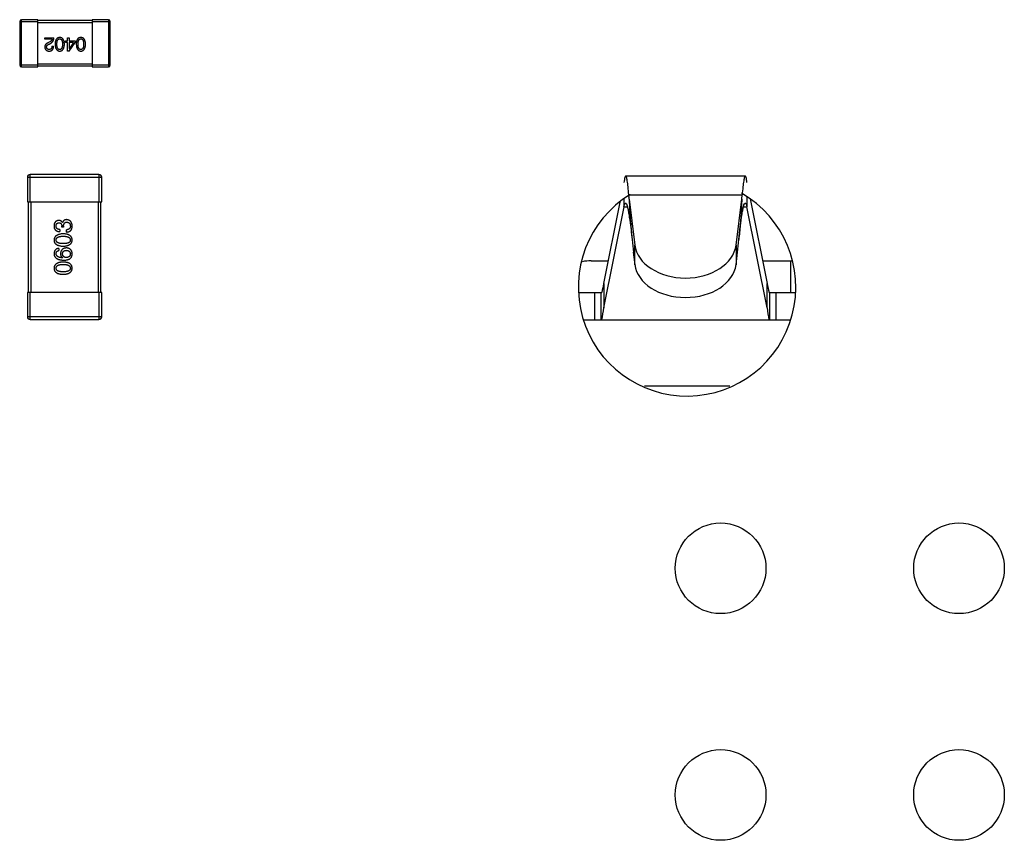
# Model space of a CAD drawing. Header units: millimetres. Extents: x 134 to 283, y 142 to 332.
# Tile 58 of 145: x 214 to 224, y 171 to 180. Entities that reach past the tile are written whole.
import ezdxf

# ---------------------------------------------------------------- set-up
doc = ezdxf.new("R2010")
doc.units = ezdxf.units.MM
doc.header["$LTSCALE"] = 0.1
doc.layers.get('0').update_dxf_attribs({"linetype": 'CONTINUOUS'})

msp = doc.modelspace()

# ---------------------------------------------------------------- linework, layer by layer
at = {"color": 7, "linetype": 'Continuous'}
for p, q in [((213.635, 179.817), (213.835, 179.817)), ((213.635, 179.817), (213.635, 179.337)), ((213.835, 179.837), (213.655, 179.837)), ((213.655, 179.317), (213.655, 179.837)), ((213.835, 179.317), (213.835, 179.837)), ((214.435, 179.827), (213.835, 179.827)), ((213.835, 179.807), (214.435, 179.807)), ((214.615, 179.837), (214.435, 179.837)), ((214.435, 179.837), (214.435, 179.317)), ((214.435, 179.817), (214.635, 179.817)), ((214.615, 179.837), (214.615, 179.317)), ((214.635, 179.337), (214.635, 179.817)), ((213.912, 179.639), (214.013, 179.639)), ((213.912, 179.621), (213.912, 179.639)), ((213.992, 179.621), (213.912, 179.621)), ((213.968, 179.594), (213.952, 179.585)), ((213.959, 179.569), (213.978, 179.58)), ((214.142, 179.603), (214.164, 179.603)), ((214.142, 179.587), (214.142, 179.603)), ((214.164, 179.587), (214.142, 179.587)), ((214.164, 179.639), (214.182, 179.639)), ((214.164, 179.603), (214.164, 179.639)), ((214.164, 179.491), (214.164, 179.587)), ((214.18, 179.491), (214.247, 179.585)), ((214.182, 179.639), (214.182, 179.603)), ((214.182, 179.603), (214.247, 179.603)), ((214.23, 179.587), (214.182, 179.587)), ((214.182, 179.587), (214.182, 179.52)), ((214.23, 179.587), (214.183, 179.52)), ((214.247, 179.603), (214.247, 179.585)), ((213.991, 179.544), (214.01, 179.544)), ((214.18, 179.491), (214.164, 179.491)), ((214.182, 179.52), (214.183, 179.52)), ((214.435, 179.347), (213.835, 179.347)), ((213.835, 179.337), (213.635, 179.337)), ((213.655, 179.317), (213.835, 179.317)), ((213.835, 179.327), (214.435, 179.327)), ((214.635, 179.337), (214.435, 179.337)), ((214.435, 179.317), (214.615, 179.317)), ((213.72, 178.1), (214.54, 178.1)), ((213.72, 178.1), (213.72, 177.83)), ((214.51, 178.13), (213.75, 178.13)), ((213.75, 177.83), (213.75, 178.13)), ((214.51, 178.13), (214.51, 177.83)), ((214.54, 177.83), (214.54, 178.1)), ((221.64, 178.113), (220.321, 178.113)), ((213.72, 177.83), (214.54, 177.83)), ((213.73, 177.83), (213.73, 176.83)), ((213.76, 176.83), (213.76, 177.83)), ((214.5, 177.83), (214.5, 176.83)), ((214.53, 176.83), (214.53, 177.83)), ((220.08, 176.928), (220.259, 177.823)), ((220.303, 177.773), (220.303, 177.859)), ((220.355, 177.907), (221.606, 177.907)), ((220.36, 177.859), (220.422, 177.351)), ((221.539, 177.351), (221.601, 177.858)), ((221.601, 177.858), (221.606, 177.907)), ((221.658, 177.881), (221.658, 177.773)), ((221.694, 177.863), (221.88, 176.927)), ((220.08, 176.658), (220.303, 177.773)), ((220.303, 177.773), (220.34, 177.773)), ((221.62, 177.773), (221.658, 177.773)), ((221.88, 176.658), (221.658, 177.773)), ((214.078, 177.524), (214.078, 177.5)), ((214.099, 177.548), (214.099, 177.561)), ((214.12, 177.548), (214.099, 177.548)), ((214.107, 177.599), (214.108, 177.599)), ((214.12, 177.56), (214.12, 177.548)), ((214.151, 177.495), (214.151, 177.52)), ((214.066, 177.315), (214.066, 177.291)), ((220.422, 177.135), (220.422, 177.351)), ((221.539, 177.351), (221.539, 177.135)), ((214.11, 177.212), (214.109, 177.211)), ((219.94, 177.178), (220.13, 177.178)), ((220.405, 177.272), (220.422, 177.135)), ((221.539, 177.135), (221.555, 177.272)), ((221.83, 177.178), (222.151, 177.178)), ((222.14, 177.178), (222.14, 176.828)), ((220.08, 176.928), (220.08, 176.658)), ((221.88, 176.658), (221.88, 176.927)), ((214.54, 176.83), (213.72, 176.83)), ((213.72, 176.83), (213.72, 176.56)), ((213.75, 176.53), (213.75, 176.83)), ((214.51, 176.83), (214.51, 176.53)), ((214.54, 176.56), (214.54, 176.83)), ((219.807, 176.829), (220.057, 176.828)), ((219.98, 176.528), (219.98, 176.828)), ((220.048, 176.828), (220.048, 176.528)), ((221.903, 176.828), (222.189, 176.828)), ((221.912, 176.528), (221.912, 176.828)), ((221.98, 176.528), (221.98, 176.828)), ((214.54, 176.56), (213.72, 176.56)), ((213.75, 176.53), (214.51, 176.53)), ((219.855, 176.528), (222.141, 176.528)), ((221.468, 175.795), (220.529, 175.795))]:
    msp.add_line(p, q, dxfattribs=at)
for centre in [(221.368, 173.786), (223.998, 173.786), (221.368, 171.286), (223.998, 171.286)]:
    msp.add_circle(centre, 0.5, dxfattribs=at)
for centre, radius, start, end in [((213.655, 179.817), 0.02, 90, 180), ((214.615, 179.817), 0.02, 0, 90), ((213.655, 179.337), 0.02, 180, 270), ((214.615, 179.337), 0.02, 270, 0), ((213.75, 178.1), 0.03, 90, 180), ((214.51, 178.1), 0.03, 0, 90), ((220.998, 176.886), 1.2, 121.5362, 59.9082), ((281.432, 183.182), 61.312, 185.39887, 185.53167), ((160.522, 183.205), 61.321, 354.44708, 354.57986), ((219.94, 176.678), 0.5, 89.9894, 101.3582), ((213.75, 176.56), 0.03, 180, 270), ((214.51, 176.56), 0.03, 270, 0)]:
    msp.add_arc(centre, radius, start, end, dxfattribs=at)
for centre, ratio in [((220.98, 177.385), 0.708549), ((220.98, 177.17), 0.708518)]:
    msp.add_ellipse(centre, major_axis=(0.56, 0), ratio=ratio, start_param=-3.054326, end_param=-0.087266, dxfattribs=at)
for points, knots in [([(213.952, 179.585), (213.951, 179.584), (213.947, 179.582), (213.943, 179.58), (213.938, 179.577), (213.934, 179.575), (213.93, 179.572), (213.927, 179.569), (213.924, 179.566), (213.921, 179.563), (213.919, 179.56), (213.917, 179.557), (213.915, 179.553), (213.914, 179.55), (213.913, 179.546), (213.912, 179.543), (213.912, 179.539), (213.912, 179.537), (213.912, 179.535)], [0, 0, 0, 0, 0.082731, 0.161257, 0.236138, 0.307554, 0.375712, 0.440848, 0.502916, 0.562567, 0.619798, 0.675716, 0.73039, 0.78386, 0.837315, 0.890547, 0.944917, 1, 1, 1, 1]), ([(213.932, 179.535), (213.932, 179.535), (213.932, 179.537), (213.932, 179.539), (213.932, 179.542), (213.933, 179.544), (213.934, 179.546), (213.935, 179.549), (213.936, 179.551), (213.938, 179.553), (213.94, 179.555), (213.942, 179.557), (213.944, 179.559), (213.946, 179.561), (213.949, 179.563), (213.952, 179.565), (213.955, 179.567), (213.958, 179.568), (213.959, 179.569)], [0, 0, 0, 0, 0.052237, 0.103888, 0.155485, 0.207395, 0.259864, 0.31356, 0.369176, 0.4266, 0.486836, 0.550048, 0.61567, 0.685271, 0.75824, 0.834614, 0.915635, 1, 1, 1, 1]), ([(213.992, 179.621), (213.992, 179.62), (213.992, 179.618), (213.99, 179.614), (213.988, 179.61), (213.985, 179.607), (213.982, 179.603), (213.978, 179.6), (213.973, 179.597), (213.97, 179.595), (213.968, 179.594)], [0, 0, 0, 0, 0.103034, 0.208166, 0.318255, 0.434664, 0.559728, 0.695394, 0.841708, 1, 1, 1, 1]), ([(213.978, 179.58), (213.98, 179.581), (213.983, 179.583), (213.986, 179.585), (213.99, 179.588), (213.993, 179.591), (213.996, 179.594), (213.999, 179.597), (214.002, 179.6), (214.004, 179.604), (214.006, 179.608), (214.008, 179.612), (214.009, 179.616), (214.011, 179.62), (214.012, 179.624), (214.012, 179.629), (214.013, 179.634), (214.013, 179.637), (214.013, 179.639)], [0, 0, 0, 0, 0.065828, 0.130094, 0.192451, 0.254037, 0.313974, 0.373757, 0.433048, 0.492243, 0.551902, 0.611758, 0.672678, 0.734814, 0.798569, 0.863693, 0.930488, 1, 1, 1, 1]), ([(214.077, 179.641), (214.075, 179.641), (214.071, 179.641), (214.066, 179.64), (214.06, 179.638), (214.055, 179.636), (214.051, 179.634), (214.047, 179.63), (214.043, 179.627), (214.04, 179.622), (214.037, 179.617), (214.034, 179.612), (214.032, 179.606), (214.03, 179.599), (214.028, 179.592), (214.027, 179.584), (214.027, 179.576), (214.026, 179.57), (214.026, 179.567)], [0, 0, 0, 0, 0.059134, 0.115603, 0.169236, 0.221572, 0.273254, 0.32474, 0.377319, 0.431815, 0.488555, 0.548609, 0.612242, 0.680182, 0.75251, 0.829782, 0.91231, 1, 1, 1, 1]), ([(214.026, 179.567), (214.026, 179.564), (214.027, 179.558), (214.027, 179.55), (214.029, 179.542), (214.03, 179.535), (214.032, 179.528), (214.034, 179.522), (214.037, 179.516), (214.04, 179.511), (214.043, 179.507), (214.047, 179.503), (214.051, 179.499), (214.056, 179.496), (214.061, 179.494), (214.066, 179.493), (214.071, 179.491), (214.075, 179.491), (214.077, 179.491)], [0, 0, 0, 0, 0.088475, 0.171606, 0.249595, 0.322626, 0.391327, 0.455765, 0.516374, 0.573675, 0.628522, 0.681161, 0.732559, 0.783563, 0.83504, 0.887639, 0.942585, 1, 1, 1, 1]), ([(214.046, 179.567), (214.046, 179.57), (214.046, 179.574), (214.046, 179.581), (214.047, 179.587), (214.048, 179.593), (214.049, 179.598), (214.05, 179.603), (214.052, 179.607), (214.054, 179.611), (214.056, 179.615), (214.058, 179.618), (214.061, 179.62), (214.063, 179.622), (214.066, 179.624), (214.07, 179.625), (214.073, 179.626), (214.076, 179.626), (214.077, 179.626)], [0, 0, 0, 0, 0.094834, 0.184067, 0.267029, 0.344713, 0.417334, 0.484367, 0.546941, 0.604717, 0.65953, 0.710539, 0.759381, 0.806382, 0.853027, 0.900623, 0.949121, 1, 1, 1, 1]), ([(214.077, 179.508), (214.076, 179.508), (214.073, 179.508), (214.07, 179.509), (214.066, 179.51), (214.063, 179.512), (214.061, 179.514), (214.058, 179.517), (214.056, 179.52), (214.054, 179.523), (214.052, 179.527), (214.05, 179.531), (214.049, 179.536), (214.048, 179.542), (214.047, 179.547), (214.046, 179.554), (214.046, 179.56), (214.046, 179.565), (214.046, 179.567)], [0, 0, 0, 0, 0.050604, 0.098688, 0.145699, 0.191791, 0.238625, 0.286717, 0.337546, 0.391814, 0.449755, 0.512106, 0.579685, 0.652048, 0.730262, 0.814146, 0.904281, 1, 1, 1, 1]), ([(214.128, 179.567), (214.128, 179.57), (214.128, 179.576), (214.127, 179.584), (214.126, 179.592), (214.124, 179.599), (214.122, 179.606), (214.12, 179.612), (214.117, 179.617), (214.114, 179.622), (214.111, 179.627), (214.107, 179.63), (214.103, 179.634), (214.099, 179.636), (214.094, 179.638), (214.089, 179.64), (214.083, 179.641), (214.079, 179.641), (214.077, 179.641)], [0, 0, 0, 0, 0.087693, 0.170223, 0.247496, 0.319826, 0.387768, 0.451403, 0.511459, 0.568358, 0.622671, 0.675251, 0.726739, 0.778422, 0.830759, 0.884394, 0.940865, 1, 1, 1, 1]), ([(214.077, 179.626), (214.078, 179.626), (214.081, 179.626), (214.084, 179.626), (214.087, 179.624), (214.09, 179.623), (214.093, 179.621), (214.096, 179.618), (214.098, 179.615), (214.1, 179.612), (214.102, 179.608), (214.103, 179.603), (214.104, 179.598), (214.106, 179.593), (214.106, 179.587), (214.107, 179.581), (214.107, 179.574), (214.107, 179.57), (214.107, 179.567)], [0, 0, 0, 0, 0.049766, 0.097012, 0.143225, 0.188786, 0.235079, 0.282962, 0.333687, 0.387747, 0.445963, 0.508657, 0.576545, 0.649868, 0.72822, 0.812712, 0.903543, 1, 1, 1, 1]), ([(214.107, 179.567), (214.107, 179.565), (214.107, 179.56), (214.107, 179.554), (214.106, 179.547), (214.106, 179.542), (214.104, 179.536), (214.103, 179.531), (214.102, 179.527), (214.1, 179.523), (214.098, 179.52), (214.096, 179.517), (214.093, 179.514), (214.09, 179.512), (214.087, 179.51), (214.084, 179.509), (214.081, 179.508), (214.078, 179.508), (214.077, 179.508)], [0, 0, 0, 0, 0.096452, 0.187278, 0.271765, 0.350519, 0.423437, 0.491321, 0.554011, 0.612224, 0.666281, 0.717003, 0.764884, 0.811423, 0.856783, 0.902993, 0.950236, 1, 1, 1, 1]), ([(214.077, 179.491), (214.079, 179.491), (214.083, 179.491), (214.089, 179.492), (214.094, 179.494), (214.099, 179.496), (214.103, 179.499), (214.107, 179.502), (214.111, 179.506), (214.114, 179.511), (214.117, 179.516), (214.12, 179.521), (214.122, 179.528), (214.124, 179.534), (214.126, 179.542), (214.127, 179.55), (214.128, 179.558), (214.128, 179.564), (214.128, 179.567)], [0, 0, 0, 0, 0.057911, 0.113262, 0.165956, 0.217443, 0.268511, 0.319665, 0.372, 0.426129, 0.483365, 0.543779, 0.607756, 0.676562, 0.749704, 0.827713, 0.911177, 1, 1, 1, 1]), ([(214.31, 179.641), (214.308, 179.641), (214.304, 179.641), (214.299, 179.64), (214.293, 179.638), (214.289, 179.636), (214.284, 179.634), (214.28, 179.63), (214.276, 179.627), (214.273, 179.622), (214.27, 179.617), (214.267, 179.612), (214.265, 179.606), (214.263, 179.599), (214.262, 179.592), (214.26, 179.584), (214.26, 179.576), (214.259, 179.57), (214.259, 179.567)], [0, 0, 0, 0, 0.059134, 0.115603, 0.169236, 0.221572, 0.273254, 0.32474, 0.377319, 0.431815, 0.488555, 0.548609, 0.612242, 0.680182, 0.75251, 0.829782, 0.91231, 1, 1, 1, 1]), ([(214.259, 179.567), (214.26, 179.564), (214.26, 179.558), (214.261, 179.55), (214.262, 179.542), (214.263, 179.535), (214.265, 179.528), (214.268, 179.522), (214.27, 179.516), (214.273, 179.511), (214.277, 179.507), (214.28, 179.503), (214.284, 179.499), (214.289, 179.496), (214.294, 179.494), (214.299, 179.493), (214.304, 179.491), (214.308, 179.491), (214.31, 179.491)], [0, 0, 0, 0, 0.088475, 0.171606, 0.249595, 0.322626, 0.391327, 0.455765, 0.516374, 0.573675, 0.628522, 0.681161, 0.732559, 0.783563, 0.83504, 0.887639, 0.942585, 1, 1, 1, 1]), ([(214.279, 179.567), (214.279, 179.57), (214.279, 179.574), (214.279, 179.581), (214.28, 179.587), (214.281, 179.593), (214.282, 179.598), (214.283, 179.603), (214.285, 179.607), (214.287, 179.611), (214.289, 179.615), (214.291, 179.618), (214.294, 179.62), (214.297, 179.622), (214.3, 179.624), (214.303, 179.625), (214.306, 179.626), (214.309, 179.626), (214.31, 179.626)], [0, 0, 0, 0, 0.094834, 0.184067, 0.267029, 0.344713, 0.417334, 0.484367, 0.546941, 0.604717, 0.65953, 0.710539, 0.759381, 0.806382, 0.853027, 0.900623, 0.949121, 1, 1, 1, 1]), ([(214.31, 179.508), (214.309, 179.508), (214.306, 179.508), (214.303, 179.509), (214.3, 179.51), (214.296, 179.512), (214.294, 179.514), (214.291, 179.517), (214.289, 179.52), (214.287, 179.523), (214.285, 179.527), (214.283, 179.531), (214.282, 179.536), (214.281, 179.542), (214.28, 179.547), (214.279, 179.554), (214.279, 179.56), (214.279, 179.565), (214.279, 179.567)], [0, 0, 0, 0, 0.050604, 0.098688, 0.145699, 0.191791, 0.238625, 0.286717, 0.337546, 0.391814, 0.449755, 0.512106, 0.579685, 0.652048, 0.730262, 0.814146, 0.904281, 1, 1, 1, 1]), ([(214.361, 179.567), (214.361, 179.57), (214.361, 179.576), (214.36, 179.584), (214.359, 179.592), (214.357, 179.599), (214.355, 179.606), (214.353, 179.612), (214.351, 179.617), (214.348, 179.622), (214.344, 179.627), (214.34, 179.63), (214.336, 179.634), (214.332, 179.636), (214.327, 179.638), (214.322, 179.64), (214.316, 179.641), (214.312, 179.641), (214.31, 179.641)], [0, 0, 0, 0, 0.087693, 0.170223, 0.247496, 0.319826, 0.387768, 0.451403, 0.511459, 0.568358, 0.622671, 0.675251, 0.726739, 0.778422, 0.830759, 0.884394, 0.940865, 1, 1, 1, 1]), ([(214.31, 179.626), (214.311, 179.626), (214.314, 179.626), (214.317, 179.626), (214.321, 179.624), (214.324, 179.623), (214.326, 179.621), (214.329, 179.618), (214.331, 179.615), (214.333, 179.612), (214.335, 179.608), (214.336, 179.603), (214.338, 179.598), (214.339, 179.593), (214.34, 179.587), (214.34, 179.581), (214.34, 179.574), (214.34, 179.57), (214.341, 179.567)], [0, 0, 0, 0, 0.049766, 0.097012, 0.143225, 0.188786, 0.235079, 0.282962, 0.333687, 0.387747, 0.445963, 0.508657, 0.576545, 0.649868, 0.72822, 0.812712, 0.903543, 1, 1, 1, 1]), ([(214.31, 179.491), (214.312, 179.491), (214.316, 179.491), (214.322, 179.492), (214.327, 179.494), (214.332, 179.496), (214.336, 179.499), (214.34, 179.502), (214.344, 179.506), (214.348, 179.511), (214.351, 179.516), (214.353, 179.521), (214.355, 179.528), (214.357, 179.534), (214.359, 179.542), (214.36, 179.55), (214.361, 179.558), (214.361, 179.564), (214.361, 179.567)], [0, 0, 0, 0, 0.057911, 0.113262, 0.165956, 0.217443, 0.268511, 0.319665, 0.372, 0.426129, 0.483365, 0.543779, 0.607756, 0.676562, 0.749704, 0.827713, 0.911177, 1, 1, 1, 1]), ([(214.341, 179.567), (214.34, 179.565), (214.34, 179.56), (214.34, 179.554), (214.34, 179.547), (214.339, 179.542), (214.338, 179.536), (214.336, 179.531), (214.335, 179.527), (214.333, 179.523), (214.331, 179.52), (214.329, 179.517), (214.326, 179.514), (214.324, 179.512), (214.321, 179.51), (214.317, 179.509), (214.314, 179.508), (214.311, 179.508), (214.31, 179.508)], [0, 0, 0, 0, 0.096452, 0.187278, 0.271765, 0.350519, 0.423437, 0.491321, 0.554011, 0.612224, 0.666281, 0.717003, 0.764884, 0.811423, 0.856783, 0.902993, 0.950236, 1, 1, 1, 1]), ([(213.912, 179.535), (213.912, 179.534), (213.913, 179.53), (213.913, 179.526), (213.914, 179.521), (213.916, 179.517), (213.918, 179.513), (213.92, 179.51), (213.922, 179.506), (213.925, 179.503), (213.928, 179.501), (213.932, 179.498), (213.935, 179.496), (213.939, 179.495), (213.944, 179.493), (213.948, 179.492), (213.954, 179.492), (213.957, 179.491), (213.959, 179.491)], [0, 0, 0, 0, 0.070688, 0.137741, 0.201612, 0.262778, 0.321223, 0.378455, 0.434411, 0.490146, 0.546362, 0.603392, 0.662208, 0.723401, 0.787372, 0.85442, 0.925153, 1, 1, 1, 1]), ([(213.961, 179.508), (213.96, 179.508), (213.958, 179.509), (213.955, 179.509), (213.952, 179.509), (213.949, 179.51), (213.946, 179.511), (213.944, 179.512), (213.942, 179.514), (213.94, 179.515), (213.938, 179.517), (213.937, 179.519), (213.935, 179.521), (213.934, 179.523), (213.933, 179.526), (213.933, 179.529), (213.932, 179.532), (213.932, 179.534), (213.932, 179.535)], [0, 0, 0, 0, 0.076112, 0.148436, 0.216883, 0.281466, 0.34298, 0.402356, 0.459881, 0.51546, 0.571111, 0.62658, 0.683162, 0.741007, 0.801404, 0.863825, 0.930544, 1, 1, 1, 1]), ([(213.959, 179.491), (213.961, 179.491), (213.965, 179.491), (213.97, 179.492), (213.976, 179.493), (213.981, 179.495), (213.985, 179.497), (213.989, 179.499), (213.993, 179.502), (213.997, 179.505), (214, 179.509), (214.002, 179.513), (214.004, 179.517), (214.006, 179.522), (214.008, 179.527), (214.009, 179.532), (214.009, 179.538), (214.01, 179.542), (214.01, 179.544)], [0, 0, 0, 0, 0.07282, 0.141057, 0.2062, 0.267672, 0.326735, 0.383519, 0.439188, 0.494454, 0.549628, 0.605958, 0.66397, 0.72402, 0.787502, 0.854127, 0.925065, 1, 1, 1, 1]), ([(213.991, 179.544), (213.991, 179.543), (213.991, 179.54), (213.99, 179.536), (213.99, 179.532), (213.989, 179.529), (213.988, 179.525), (213.986, 179.522), (213.985, 179.52), (213.983, 179.517), (213.981, 179.515), (213.979, 179.513), (213.977, 179.512), (213.974, 179.511), (213.971, 179.51), (213.968, 179.509), (213.965, 179.508), (213.962, 179.508), (213.961, 179.508)], [0, 0, 0, 0, 0.082594, 0.15978, 0.232961, 0.301462, 0.365595, 0.426678, 0.484662, 0.540809, 0.595146, 0.648401, 0.702272, 0.757102, 0.813447, 0.872233, 0.934055, 1, 1, 1, 1]), ([(220.321, 178.113), (220.319, 178.113), (220.314, 178.106), (220.311, 178.093), (220.306, 178.07), (220.303, 178.053), (220.301, 178.043)], [0, 0, 0, 0, 0.089065, 0.280498, 0.585008, 1, 1, 1, 1]), ([(220.355, 177.907), (220.353, 177.937), (220.348, 177.987), (220.341, 178.046), (220.335, 178.081), (220.33, 178.098), (220.327, 178.108), (220.323, 178.113), (220.321, 178.113)], [0, 0, 0, 0, 0.416692, 0.727788, 0.839914, 0.92196, 0.974126, 1, 1, 1, 1]), ([(221.64, 178.113), (221.638, 178.113), (221.634, 178.108), (221.631, 178.098), (221.626, 178.081), (221.62, 178.046), (221.613, 177.987), (221.608, 177.936), (221.606, 177.907)], [0, 0, 0, 0, 0.025874, 0.07804, 0.160086, 0.272212, 0.583308, 1, 1, 1, 1]), ([(221.659, 178.042), (221.658, 178.053), (221.655, 178.07), (221.65, 178.093), (221.647, 178.106), (221.642, 178.113), (221.64, 178.113)], [0, 0, 0, 0, 0.414992, 0.719502, 0.910935, 1, 1, 1, 1]), ([(220.36, 177.859), (220.359, 177.863), (220.358, 177.87), (220.357, 177.88), (220.358, 177.892), (220.356, 177.901), (220.355, 177.907)], [0, 0, 0, 0, 0.250685, 0.437601, 0.624755, 1, 1, 1, 1]), ([(220.36, 177.859), (220.36, 177.841), (220.362, 177.765), (220.367, 177.689), (220.372, 177.632)], [0, 0, 0, 0, 0.236435, 1, 1, 1, 1]), ([(221.601, 177.858), (221.601, 177.84), (221.598, 177.763), (221.593, 177.687), (221.588, 177.628)], [0, 0, 0, 0, 0.236628, 1, 1, 1, 1]), ([(220.301, 177.773), (220.304, 177.783), (220.308, 177.797), (220.315, 177.81), (220.319, 177.813), (220.321, 177.813)], [0, 0, 0, 0, 0.683699, 0.880565, 1, 1, 1, 1]), ([(220.321, 177.813), (220.325, 177.813), (220.333, 177.801), (220.339, 177.779), (220.348, 177.741), (220.353, 177.712), (220.355, 177.696)], [0, 0, 0, 0, 0.092246, 0.287925, 0.593918, 1, 1, 1, 1]), ([(221.606, 177.696), (221.608, 177.712), (221.613, 177.741), (221.621, 177.779), (221.628, 177.801), (221.636, 177.813), (221.64, 177.813)], [0, 0, 0, 0, 0.406082, 0.712075, 0.907754, 1, 1, 1, 1]), ([(221.64, 177.813), (221.642, 177.813), (221.646, 177.81), (221.653, 177.796), (221.657, 177.783), (221.659, 177.773)], [0, 0, 0, 0, 0.119436, 0.316302, 1, 1, 1, 1]), ([(214.065, 177.623), (214.063, 177.623), (214.059, 177.623), (214.054, 177.621), (214.049, 177.62), (214.044, 177.618), (214.039, 177.616), (214.035, 177.613), (214.031, 177.61), (214.028, 177.606), (214.025, 177.602), (214.022, 177.598), (214.02, 177.593), (214.018, 177.588), (214.016, 177.582), (214.015, 177.576), (214.014, 177.57), (214.014, 177.565), (214.014, 177.563)], [0, 0, 0, 0, 0.067521, 0.132139, 0.193339, 0.252064, 0.309083, 0.364848, 0.420021, 0.475612, 0.532002, 0.589602, 0.649896, 0.712634, 0.778603, 0.848416, 0.922155, 1, 1, 1, 1]), ([(214.107, 177.599), (214.106, 177.601), (214.104, 177.605), (214.1, 177.61), (214.096, 177.614), (214.091, 177.617), (214.085, 177.62), (214.079, 177.622), (214.072, 177.623), (214.068, 177.623), (214.065, 177.623)], [0, 0, 0, 0, 0.125227, 0.244792, 0.361427, 0.478215, 0.59667, 0.722058, 0.856314, 1, 1, 1, 1]), ([(214.153, 177.632), (214.151, 177.632), (214.149, 177.632), (214.144, 177.631), (214.141, 177.631), (214.137, 177.63), (214.133, 177.629), (214.13, 177.627), (214.127, 177.626), (214.124, 177.624), (214.121, 177.621), (214.119, 177.619), (214.117, 177.616), (214.114, 177.613), (214.112, 177.61), (214.111, 177.607), (214.109, 177.603), (214.108, 177.6), (214.108, 177.599)], [0, 0, 0, 0, 0.071215, 0.138707, 0.20396, 0.266995, 0.327734, 0.387609, 0.445602, 0.503345, 0.561136, 0.618597, 0.677672, 0.738255, 0.799989, 0.863961, 0.930555, 1, 1, 1, 1]), ([(214.214, 177.561), (214.214, 177.563), (214.214, 177.569), (214.213, 177.577), (214.211, 177.584), (214.209, 177.59), (214.207, 177.597), (214.204, 177.602), (214.201, 177.608), (214.198, 177.612), (214.194, 177.617), (214.189, 177.62), (214.184, 177.624), (214.179, 177.626), (214.173, 177.628), (214.167, 177.63), (214.16, 177.631), (214.155, 177.632), (214.153, 177.632)], [0, 0, 0, 0, 0.078078, 0.151942, 0.221594, 0.28726, 0.350176, 0.409768, 0.467648, 0.523784, 0.578904, 0.634014, 0.689819, 0.746826, 0.805875, 0.867063, 0.931764, 1, 1, 1, 1]), ([(220.355, 177.696), (220.359, 177.672), (220.373, 177.578), (220.384, 177.484), (220.392, 177.413)], [0, 0, 0, 0, 0.250337, 1, 1, 1, 1]), ([(220.372, 177.632), (220.374, 177.613), (220.38, 177.54), (220.387, 177.467), (220.392, 177.413)], [0, 0, 0, 0, 0.258005, 1, 1, 1, 1]), ([(221.569, 177.413), (221.574, 177.46), (221.585, 177.555), (221.598, 177.649), (221.606, 177.696)], [0, 0, 0, 0, 0.499585, 1, 1, 1, 1]), ([(221.588, 177.628), (221.587, 177.61), (221.581, 177.538), (221.574, 177.466), (221.569, 177.413)], [0, 0, 0, 0, 0.257775, 1, 1, 1, 1]), ([(214.014, 177.563), (214.014, 177.56), (214.014, 177.556), (214.015, 177.548), (214.016, 177.542), (214.018, 177.536), (214.021, 177.53), (214.023, 177.525), (214.027, 177.52), (214.031, 177.516), (214.035, 177.512), (214.04, 177.509), (214.045, 177.506), (214.051, 177.504), (214.057, 177.502), (214.064, 177.501), (214.071, 177.5), (214.076, 177.5), (214.078, 177.5)], [0, 0, 0, 0, 0.073232, 0.142595, 0.207997, 0.270074, 0.329156, 0.386529, 0.441846, 0.496976, 0.551877, 0.607941, 0.665637, 0.725446, 0.788542, 0.855101, 0.925196, 1, 1, 1, 1]), ([(214.037, 177.562), (214.037, 177.563), (214.037, 177.566), (214.038, 177.57), (214.038, 177.573), (214.039, 177.577), (214.04, 177.58), (214.042, 177.583), (214.043, 177.585), (214.045, 177.588), (214.047, 177.59), (214.049, 177.592), (214.052, 177.593), (214.055, 177.595), (214.057, 177.596), (214.061, 177.597), (214.064, 177.598), (214.066, 177.598), (214.067, 177.598)], [0, 0, 0, 0, 0.078051, 0.151197, 0.220412, 0.286742, 0.34933, 0.409464, 0.467368, 0.52298, 0.578639, 0.633998, 0.690142, 0.746855, 0.805868, 0.867776, 0.932345, 1, 1, 1, 1]), ([(214.078, 177.524), (214.077, 177.524), (214.073, 177.524), (214.069, 177.524), (214.064, 177.525), (214.06, 177.526), (214.057, 177.528), (214.053, 177.529), (214.05, 177.531), (214.047, 177.534), (214.045, 177.536), (214.043, 177.539), (214.041, 177.542), (214.039, 177.546), (214.038, 177.549), (214.037, 177.553), (214.037, 177.557), (214.037, 177.56), (214.037, 177.562)], [0, 0, 0, 0, 0.078134, 0.15164, 0.221358, 0.286689, 0.348614, 0.407697, 0.464247, 0.520153, 0.574432, 0.629291, 0.684538, 0.742032, 0.801329, 0.863637, 0.930123, 1, 1, 1, 1]), ([(214.067, 177.598), (214.069, 177.598), (214.071, 177.598), (214.075, 177.597), (214.078, 177.596), (214.081, 177.595), (214.084, 177.594), (214.086, 177.592), (214.089, 177.59), (214.091, 177.588), (214.093, 177.586), (214.094, 177.583), (214.096, 177.58), (214.097, 177.577), (214.098, 177.573), (214.099, 177.569), (214.099, 177.565), (214.099, 177.562), (214.099, 177.561)], [0, 0, 0, 0, 0.067741, 0.131599, 0.192143, 0.249977, 0.306453, 0.361639, 0.416449, 0.471489, 0.527582, 0.584873, 0.644974, 0.70814, 0.77492, 0.845909, 0.920585, 1, 1, 1, 1]), ([(214.12, 177.56), (214.12, 177.561), (214.12, 177.565), (214.12, 177.57), (214.121, 177.575), (214.122, 177.579), (214.123, 177.583), (214.125, 177.587), (214.127, 177.59), (214.129, 177.593), (214.131, 177.596), (214.134, 177.598), (214.137, 177.6), (214.14, 177.602), (214.144, 177.603), (214.148, 177.604), (214.152, 177.604), (214.155, 177.604), (214.156, 177.604)], [0, 0, 0, 0, 0.082495, 0.159728, 0.232496, 0.300725, 0.365163, 0.425859, 0.483728, 0.538892, 0.592921, 0.646195, 0.699968, 0.754746, 0.811387, 0.870806, 0.933482, 1, 1, 1, 1]), ([(214.194, 177.562), (214.194, 177.56), (214.194, 177.557), (214.194, 177.552), (214.193, 177.548), (214.192, 177.544), (214.19, 177.54), (214.188, 177.537), (214.186, 177.534), (214.183, 177.531), (214.18, 177.529), (214.177, 177.527), (214.174, 177.525), (214.17, 177.523), (214.165, 177.522), (214.161, 177.521), (214.156, 177.52), (214.152, 177.52), (214.151, 177.52)], [0, 0, 0, 0, 0.071272, 0.13882, 0.201858, 0.262757, 0.320043, 0.376709, 0.431462, 0.486034, 0.541209, 0.597703, 0.65589, 0.717768, 0.782056, 0.850407, 0.92277, 1, 1, 1, 1]), ([(214.151, 177.495), (214.152, 177.495), (214.156, 177.495), (214.161, 177.496), (214.166, 177.496), (214.17, 177.497), (214.175, 177.498), (214.179, 177.5), (214.183, 177.501), (214.187, 177.503), (214.19, 177.505), (214.193, 177.507), (214.196, 177.51), (214.199, 177.512), (214.201, 177.515), (214.204, 177.518), (214.206, 177.521), (214.207, 177.524), (214.207, 177.525)], [0, 0, 0, 0, 0.078937, 0.154495, 0.226898, 0.296844, 0.363348, 0.427781, 0.48946, 0.549586, 0.607902, 0.664733, 0.720805, 0.776157, 0.831175, 0.886736, 0.943094, 1, 1, 1, 1]), ([(214.156, 177.604), (214.157, 177.604), (214.16, 177.604), (214.164, 177.603), (214.168, 177.602), (214.172, 177.601), (214.175, 177.599), (214.178, 177.598), (214.181, 177.595), (214.184, 177.593), (214.186, 177.59), (214.188, 177.587), (214.19, 177.583), (214.191, 177.58), (214.192, 177.576), (214.193, 177.571), (214.194, 177.567), (214.194, 177.563), (214.194, 177.562)], [0, 0, 0, 0, 0.068514, 0.133941, 0.195994, 0.255362, 0.312994, 0.369441, 0.424687, 0.480522, 0.537148, 0.594801, 0.654411, 0.716817, 0.781981, 0.850498, 0.923306, 1, 1, 1, 1]), ([(214.207, 177.525), (214.208, 177.526), (214.209, 177.528), (214.21, 177.532), (214.211, 177.536), (214.212, 177.54), (214.213, 177.545), (214.214, 177.55), (214.214, 177.555), (214.214, 177.559), (214.214, 177.561)], [0, 0, 0, 0, 0.101955, 0.208983, 0.322698, 0.44339, 0.570851, 0.70629, 0.84885, 1, 1, 1, 1]), ([(214.116, 177.475), (214.112, 177.475), (214.104, 177.475), (214.092, 177.474), (214.082, 177.472), (214.072, 177.47), (214.063, 177.467), (214.055, 177.464), (214.047, 177.461), (214.04, 177.457), (214.034, 177.452), (214.029, 177.447), (214.025, 177.442), (214.021, 177.436), (214.018, 177.429), (214.016, 177.423), (214.014, 177.415), (214.014, 177.41), (214.014, 177.407)], [0, 0, 0, 0, 0.088475, 0.171606, 0.249595, 0.322626, 0.391327, 0.455765, 0.516374, 0.573675, 0.628522, 0.681161, 0.732559, 0.783563, 0.83504, 0.887639, 0.942585, 1, 1, 1, 1]), ([(214.014, 177.407), (214.014, 177.405), (214.014, 177.4), (214.016, 177.392), (214.018, 177.385), (214.021, 177.379), (214.024, 177.373), (214.029, 177.367), (214.034, 177.362), (214.04, 177.358), (214.047, 177.354), (214.054, 177.35), (214.063, 177.347), (214.072, 177.345), (214.082, 177.343), (214.092, 177.341), (214.104, 177.34), (214.112, 177.34), (214.116, 177.34)], [0, 0, 0, 0, 0.057911, 0.113262, 0.165956, 0.217443, 0.268511, 0.319665, 0.372, 0.426129, 0.483365, 0.543779, 0.607756, 0.676562, 0.749704, 0.827713, 0.911177, 1, 1, 1, 1]), ([(214.037, 177.407), (214.037, 177.409), (214.037, 177.412), (214.038, 177.417), (214.04, 177.422), (214.042, 177.426), (214.045, 177.429), (214.048, 177.433), (214.052, 177.436), (214.057, 177.439), (214.062, 177.441), (214.068, 177.443), (214.074, 177.445), (214.081, 177.447), (214.089, 177.448), (214.097, 177.448), (214.106, 177.449), (214.112, 177.449), (214.116, 177.449)], [0, 0, 0, 0, 0.050604, 0.098688, 0.145699, 0.191791, 0.238625, 0.286717, 0.337546, 0.391814, 0.449755, 0.512106, 0.579685, 0.652048, 0.730262, 0.814146, 0.904281, 1, 1, 1, 1]), ([(214.116, 177.367), (214.112, 177.367), (214.106, 177.367), (214.097, 177.368), (214.089, 177.368), (214.081, 177.369), (214.074, 177.371), (214.068, 177.373), (214.062, 177.375), (214.057, 177.377), (214.052, 177.38), (214.048, 177.383), (214.045, 177.386), (214.042, 177.39), (214.04, 177.394), (214.038, 177.398), (214.037, 177.403), (214.037, 177.406), (214.037, 177.407)], [0, 0, 0, 0, 0.096452, 0.187278, 0.271765, 0.350519, 0.423437, 0.491321, 0.554011, 0.612224, 0.666281, 0.717003, 0.764884, 0.811423, 0.856783, 0.902993, 0.950236, 1, 1, 1, 1]), ([(214.214, 177.407), (214.214, 177.41), (214.214, 177.415), (214.212, 177.423), (214.21, 177.43), (214.208, 177.436), (214.204, 177.442), (214.2, 177.448), (214.195, 177.453), (214.189, 177.457), (214.182, 177.461), (214.175, 177.465), (214.167, 177.468), (214.158, 177.47), (214.148, 177.472), (214.138, 177.474), (214.127, 177.475), (214.12, 177.475), (214.116, 177.475)], [0, 0, 0, 0, 0.059134, 0.115603, 0.169236, 0.221572, 0.273254, 0.32474, 0.377319, 0.431815, 0.488555, 0.548609, 0.612242, 0.680182, 0.75251, 0.829782, 0.91231, 1, 1, 1, 1]), ([(214.116, 177.449), (214.119, 177.449), (214.125, 177.449), (214.134, 177.448), (214.142, 177.448), (214.149, 177.447), (214.156, 177.445), (214.163, 177.443), (214.169, 177.441), (214.174, 177.439), (214.179, 177.436), (214.183, 177.433), (214.186, 177.429), (214.189, 177.426), (214.191, 177.422), (214.193, 177.417), (214.194, 177.412), (214.194, 177.409), (214.194, 177.407)], [0, 0, 0, 0, 0.094834, 0.184067, 0.267029, 0.344713, 0.417334, 0.484367, 0.546941, 0.604717, 0.65953, 0.710539, 0.759381, 0.806382, 0.853027, 0.900623, 0.949121, 1, 1, 1, 1]), ([(214.116, 177.34), (214.12, 177.34), (214.127, 177.34), (214.138, 177.341), (214.148, 177.343), (214.158, 177.345), (214.167, 177.347), (214.175, 177.35), (214.182, 177.354), (214.189, 177.358), (214.195, 177.362), (214.2, 177.367), (214.204, 177.373), (214.208, 177.379), (214.21, 177.385), (214.212, 177.392), (214.214, 177.4), (214.214, 177.405), (214.214, 177.407)], [0, 0, 0, 0, 0.087693, 0.170223, 0.247496, 0.319826, 0.387768, 0.451403, 0.511459, 0.568358, 0.622671, 0.675251, 0.726739, 0.778422, 0.830759, 0.884394, 0.940865, 1, 1, 1, 1]), ([(214.194, 177.407), (214.194, 177.406), (214.194, 177.403), (214.193, 177.398), (214.192, 177.394), (214.189, 177.39), (214.187, 177.386), (214.183, 177.383), (214.179, 177.38), (214.175, 177.377), (214.169, 177.375), (214.163, 177.373), (214.157, 177.371), (214.15, 177.369), (214.142, 177.368), (214.134, 177.368), (214.125, 177.367), (214.119, 177.367), (214.116, 177.367)], [0, 0, 0, 0, 0.049766, 0.097012, 0.143225, 0.188786, 0.235079, 0.282962, 0.333687, 0.387747, 0.445963, 0.508657, 0.576545, 0.649868, 0.72822, 0.812712, 0.903543, 1, 1, 1, 1]), ([(214.066, 177.315), (214.064, 177.315), (214.061, 177.315), (214.055, 177.313), (214.05, 177.312), (214.045, 177.31), (214.04, 177.308), (214.036, 177.305), (214.032, 177.302), (214.029, 177.298), (214.026, 177.294), (214.023, 177.29), (214.02, 177.286), (214.018, 177.281), (214.017, 177.275), (214.015, 177.27), (214.014, 177.264), (214.014, 177.26), (214.014, 177.258)], [0, 0, 0, 0, 0.06947, 0.136096, 0.199592, 0.260665, 0.319672, 0.377156, 0.433415, 0.489984, 0.546535, 0.604276, 0.663499, 0.725182, 0.788953, 0.855683, 0.926216, 1, 1, 1, 1]), ([(214.037, 177.258), (214.037, 177.26), (214.037, 177.264), (214.039, 177.27), (214.041, 177.276), (214.044, 177.28), (214.048, 177.284), (214.054, 177.287), (214.06, 177.29), (214.064, 177.291), (214.066, 177.291)], [0, 0, 0, 0, 0.136586, 0.261496, 0.378089, 0.490612, 0.605522, 0.725767, 0.8561, 1, 1, 1, 1]), ([(214.148, 177.32), (214.146, 177.32), (214.141, 177.319), (214.135, 177.318), (214.129, 177.317), (214.123, 177.315), (214.117, 177.313), (214.112, 177.31), (214.108, 177.307), (214.104, 177.303), (214.1, 177.299), (214.097, 177.294), (214.094, 177.289), (214.092, 177.284), (214.089, 177.278), (214.088, 177.272), (214.087, 177.265), (214.086, 177.26), (214.086, 177.258)], [0, 0, 0, 0, 0.071527, 0.139094, 0.20346, 0.264939, 0.323904, 0.381383, 0.437591, 0.493343, 0.549401, 0.606085, 0.664838, 0.725424, 0.788712, 0.855452, 0.925772, 1, 1, 1, 1]), ([(214.108, 177.254), (214.108, 177.256), (214.108, 177.259), (214.109, 177.263), (214.11, 177.267), (214.111, 177.271), (214.112, 177.274), (214.114, 177.277), (214.116, 177.28), (214.119, 177.283), (214.122, 177.285), (214.125, 177.287), (214.128, 177.289), (214.132, 177.29), (214.136, 177.292), (214.14, 177.293), (214.145, 177.293), (214.148, 177.293), (214.149, 177.294)], [0, 0, 0, 0, 0.069884, 0.136529, 0.199638, 0.259844, 0.317774, 0.374356, 0.430026, 0.485148, 0.5409, 0.597889, 0.657472, 0.718614, 0.783613, 0.85129, 0.923712, 1, 1, 1, 1]), ([(214.198, 177.3), (214.196, 177.302), (214.192, 177.305), (214.187, 177.309), (214.181, 177.312), (214.175, 177.315), (214.169, 177.317), (214.162, 177.319), (214.155, 177.32), (214.151, 177.32), (214.148, 177.32)], [0, 0, 0, 0, 0.129393, 0.255335, 0.378531, 0.500878, 0.622934, 0.746191, 0.87096, 1, 1, 1, 1]), ([(214.149, 177.294), (214.151, 177.293), (214.155, 177.293), (214.159, 177.293), (214.164, 177.292), (214.168, 177.29), (214.172, 177.289), (214.176, 177.287), (214.179, 177.285), (214.182, 177.283), (214.185, 177.28), (214.187, 177.278), (214.189, 177.275), (214.191, 177.271), (214.192, 177.268), (214.193, 177.264), (214.194, 177.26), (214.194, 177.257), (214.194, 177.255)], [0, 0, 0, 0, 0.078863, 0.153308, 0.223539, 0.289857, 0.35341, 0.413572, 0.471721, 0.528235, 0.584279, 0.638781, 0.69466, 0.751251, 0.809198, 0.869697, 0.933318, 1, 1, 1, 1]), ([(214.214, 177.251), (214.214, 177.254), (214.214, 177.259), (214.213, 177.267), (214.212, 177.274), (214.211, 177.281), (214.208, 177.287), (214.205, 177.292), (214.202, 177.296), (214.199, 177.299), (214.198, 177.3)], [0, 0, 0, 0, 0.156782, 0.301945, 0.436395, 0.561474, 0.678489, 0.78853, 0.894967, 1, 1, 1, 1]), ([(214.014, 177.258), (214.014, 177.255), (214.014, 177.249), (214.016, 177.241), (214.018, 177.234), (214.021, 177.227), (214.025, 177.22), (214.03, 177.214), (214.035, 177.209), (214.042, 177.204), (214.049, 177.2), (214.056, 177.196), (214.065, 177.193), (214.075, 177.191), (214.085, 177.188), (214.096, 177.187), (214.108, 177.186), (214.116, 177.186), (214.12, 177.185)], [0, 0, 0, 0, 0.058957, 0.115262, 0.16907, 0.221312, 0.273147, 0.324961, 0.377649, 0.432026, 0.488925, 0.549039, 0.612912, 0.680653, 0.753056, 0.830314, 0.912483, 1, 1, 1, 1]), ([(214.109, 177.211), (214.106, 177.211), (214.101, 177.211), (214.093, 177.212), (214.085, 177.213), (214.078, 177.215), (214.072, 177.217), (214.066, 177.219), (214.061, 177.222), (214.056, 177.224), (214.052, 177.227), (214.048, 177.231), (214.045, 177.235), (214.042, 177.239), (214.04, 177.243), (214.038, 177.247), (214.037, 177.252), (214.037, 177.256), (214.037, 177.258)], [0, 0, 0, 0, 0.089218, 0.173709, 0.252753, 0.326963, 0.397099, 0.462534, 0.524018, 0.582178, 0.637235, 0.689955, 0.741228, 0.791618, 0.841661, 0.892925, 0.945259, 1, 1, 1, 1]), ([(214.086, 177.258), (214.086, 177.255), (214.086, 177.25), (214.087, 177.242), (214.089, 177.236), (214.092, 177.23), (214.095, 177.224), (214.099, 177.219), (214.104, 177.215), (214.108, 177.213), (214.11, 177.212)], [0, 0, 0, 0, 0.144617, 0.279572, 0.40596, 0.526097, 0.64389, 0.760003, 0.877724, 1, 1, 1, 1]), ([(214.151, 177.214), (214.149, 177.214), (214.146, 177.214), (214.141, 177.215), (214.136, 177.216), (214.132, 177.217), (214.129, 177.219), (214.125, 177.22), (214.122, 177.223), (214.119, 177.225), (214.117, 177.228), (214.114, 177.231), (214.112, 177.234), (214.111, 177.237), (214.11, 177.241), (214.109, 177.245), (214.108, 177.25), (214.108, 177.253), (214.108, 177.254)], [0, 0, 0, 0, 0.076072, 0.148369, 0.216753, 0.281358, 0.342792, 0.401604, 0.458929, 0.514444, 0.569818, 0.625343, 0.681554, 0.739608, 0.800134, 0.863477, 0.929547, 1, 1, 1, 1]), ([(214.12, 177.185), (214.123, 177.185), (214.13, 177.185), (214.14, 177.186), (214.15, 177.187), (214.159, 177.189), (214.167, 177.191), (214.174, 177.193), (214.181, 177.196), (214.186, 177.198), (214.188, 177.2)], [0, 0, 0, 0, 0.151498, 0.29521, 0.430242, 0.557137, 0.677306, 0.790845, 0.898111, 1, 1, 1, 1]), ([(214.194, 177.255), (214.194, 177.254), (214.194, 177.251), (214.193, 177.246), (214.192, 177.242), (214.191, 177.238), (214.19, 177.234), (214.188, 177.231), (214.185, 177.228), (214.183, 177.225), (214.18, 177.223), (214.177, 177.221), (214.173, 177.219), (214.169, 177.217), (214.165, 177.216), (214.16, 177.215), (214.156, 177.214), (214.152, 177.214), (214.151, 177.214)], [0, 0, 0, 0, 0.070403, 0.137196, 0.200053, 0.260887, 0.31876, 0.37535, 0.430743, 0.485927, 0.541678, 0.598832, 0.657726, 0.719441, 0.783504, 0.851852, 0.923533, 1, 1, 1, 1]), ([(214.188, 177.2), (214.19, 177.201), (214.194, 177.204), (214.199, 177.209), (214.203, 177.215), (214.207, 177.221), (214.21, 177.228), (214.212, 177.235), (214.213, 177.243), (214.214, 177.248), (214.214, 177.251)], [0, 0, 0, 0, 0.125033, 0.246266, 0.36603, 0.485265, 0.606781, 0.732144, 0.862551, 1, 1, 1, 1]), ([(214.116, 177.164), (214.112, 177.164), (214.104, 177.164), (214.092, 177.163), (214.082, 177.161), (214.072, 177.159), (214.063, 177.157), (214.055, 177.154), (214.047, 177.15), (214.04, 177.146), (214.034, 177.141), (214.029, 177.137), (214.025, 177.131), (214.021, 177.125), (214.018, 177.119), (214.016, 177.112), (214.014, 177.104), (214.014, 177.099), (214.014, 177.097)], [0, 0, 0, 0, 0.088475, 0.171606, 0.249595, 0.322626, 0.391327, 0.455765, 0.516374, 0.573675, 0.628522, 0.681161, 0.732559, 0.783563, 0.83504, 0.887639, 0.942585, 1, 1, 1, 1]), ([(214.014, 177.097), (214.014, 177.094), (214.014, 177.089), (214.016, 177.081), (214.018, 177.074), (214.021, 177.068), (214.024, 177.062), (214.029, 177.056), (214.034, 177.051), (214.04, 177.047), (214.047, 177.043), (214.054, 177.039), (214.063, 177.036), (214.072, 177.034), (214.082, 177.032), (214.092, 177.03), (214.104, 177.029), (214.112, 177.029), (214.116, 177.029)], [0, 0, 0, 0, 0.057911, 0.113262, 0.165956, 0.217443, 0.268511, 0.319665, 0.372, 0.426129, 0.483365, 0.543779, 0.607756, 0.676562, 0.749704, 0.827713, 0.911177, 1, 1, 1, 1]), ([(214.037, 177.097), (214.037, 177.098), (214.037, 177.102), (214.038, 177.106), (214.04, 177.111), (214.042, 177.115), (214.045, 177.119), (214.048, 177.122), (214.052, 177.125), (214.057, 177.128), (214.062, 177.13), (214.068, 177.132), (214.074, 177.134), (214.081, 177.136), (214.089, 177.137), (214.097, 177.138), (214.106, 177.138), (214.112, 177.138), (214.116, 177.138)], [0, 0, 0, 0, 0.050604, 0.098688, 0.145699, 0.191791, 0.238625, 0.286717, 0.337546, 0.391814, 0.449755, 0.512106, 0.579685, 0.652048, 0.730262, 0.814146, 0.904281, 1, 1, 1, 1]), ([(214.116, 177.056), (214.112, 177.056), (214.106, 177.056), (214.097, 177.057), (214.089, 177.058), (214.081, 177.059), (214.074, 177.06), (214.068, 177.062), (214.062, 177.064), (214.057, 177.066), (214.052, 177.069), (214.048, 177.072), (214.045, 177.075), (214.042, 177.079), (214.04, 177.083), (214.038, 177.087), (214.037, 177.092), (214.037, 177.095), (214.037, 177.097)], [0, 0, 0, 0, 0.096452, 0.187278, 0.271765, 0.350519, 0.423437, 0.491321, 0.554011, 0.612224, 0.666281, 0.717003, 0.764884, 0.811423, 0.856783, 0.902993, 0.950236, 1, 1, 1, 1]), ([(214.214, 177.097), (214.214, 177.099), (214.214, 177.104), (214.212, 177.112), (214.21, 177.119), (214.208, 177.125), (214.204, 177.131), (214.2, 177.137), (214.195, 177.142), (214.189, 177.147), (214.182, 177.151), (214.175, 177.154), (214.167, 177.157), (214.158, 177.159), (214.148, 177.161), (214.138, 177.163), (214.127, 177.164), (214.12, 177.164), (214.116, 177.164)], [0, 0, 0, 0, 0.059134, 0.115603, 0.169236, 0.221572, 0.273254, 0.32474, 0.377319, 0.431815, 0.488555, 0.548609, 0.612242, 0.680182, 0.75251, 0.829782, 0.91231, 1, 1, 1, 1]), ([(214.116, 177.138), (214.119, 177.138), (214.125, 177.138), (214.134, 177.138), (214.142, 177.137), (214.149, 177.136), (214.156, 177.134), (214.163, 177.132), (214.169, 177.13), (214.174, 177.128), (214.179, 177.125), (214.183, 177.122), (214.186, 177.119), (214.189, 177.115), (214.191, 177.111), (214.193, 177.106), (214.194, 177.102), (214.194, 177.098), (214.194, 177.097)], [0, 0, 0, 0, 0.094834, 0.184067, 0.267029, 0.344713, 0.417334, 0.484367, 0.546941, 0.604717, 0.65953, 0.710539, 0.759381, 0.806382, 0.853027, 0.900623, 0.949121, 1, 1, 1, 1]), ([(214.116, 177.029), (214.12, 177.029), (214.127, 177.029), (214.138, 177.03), (214.148, 177.032), (214.158, 177.034), (214.167, 177.036), (214.175, 177.039), (214.182, 177.043), (214.189, 177.047), (214.195, 177.051), (214.2, 177.056), (214.204, 177.062), (214.208, 177.068), (214.21, 177.074), (214.212, 177.081), (214.214, 177.089), (214.214, 177.094), (214.214, 177.097)], [0, 0, 0, 0, 0.087693, 0.170223, 0.247496, 0.319826, 0.387768, 0.451403, 0.511459, 0.568358, 0.622671, 0.675251, 0.726739, 0.778422, 0.830759, 0.884394, 0.940865, 1, 1, 1, 1]), ([(214.194, 177.097), (214.194, 177.095), (214.194, 177.092), (214.193, 177.087), (214.192, 177.083), (214.189, 177.079), (214.187, 177.075), (214.183, 177.072), (214.179, 177.069), (214.175, 177.066), (214.169, 177.064), (214.163, 177.062), (214.157, 177.06), (214.15, 177.059), (214.142, 177.058), (214.134, 177.057), (214.125, 177.056), (214.119, 177.056), (214.116, 177.056)], [0, 0, 0, 0, 0.049766, 0.097012, 0.143225, 0.188786, 0.235079, 0.282962, 0.333687, 0.387747, 0.445963, 0.508657, 0.576545, 0.649868, 0.72822, 0.812712, 0.903543, 1, 1, 1, 1])]:
    msp.add_open_spline(points, degree=3, knots=knots, dxfattribs=at)
for points in [[(220.08, 176.928), (220.072, 176.895), (220.064, 176.862), (220.057, 176.828)], [(221.88, 176.927), (221.888, 176.894), (221.896, 176.861), (221.903, 176.828)], [(220.059, 176.528), (220.066, 176.572), (220.073, 176.615), (220.08, 176.658)], [(221.88, 176.658), (221.887, 176.614), (221.894, 176.571), (221.901, 176.528)]]:
    msp.add_open_spline(points, degree=3, dxfattribs=at)

doc.saveas('drawing.dxf')
